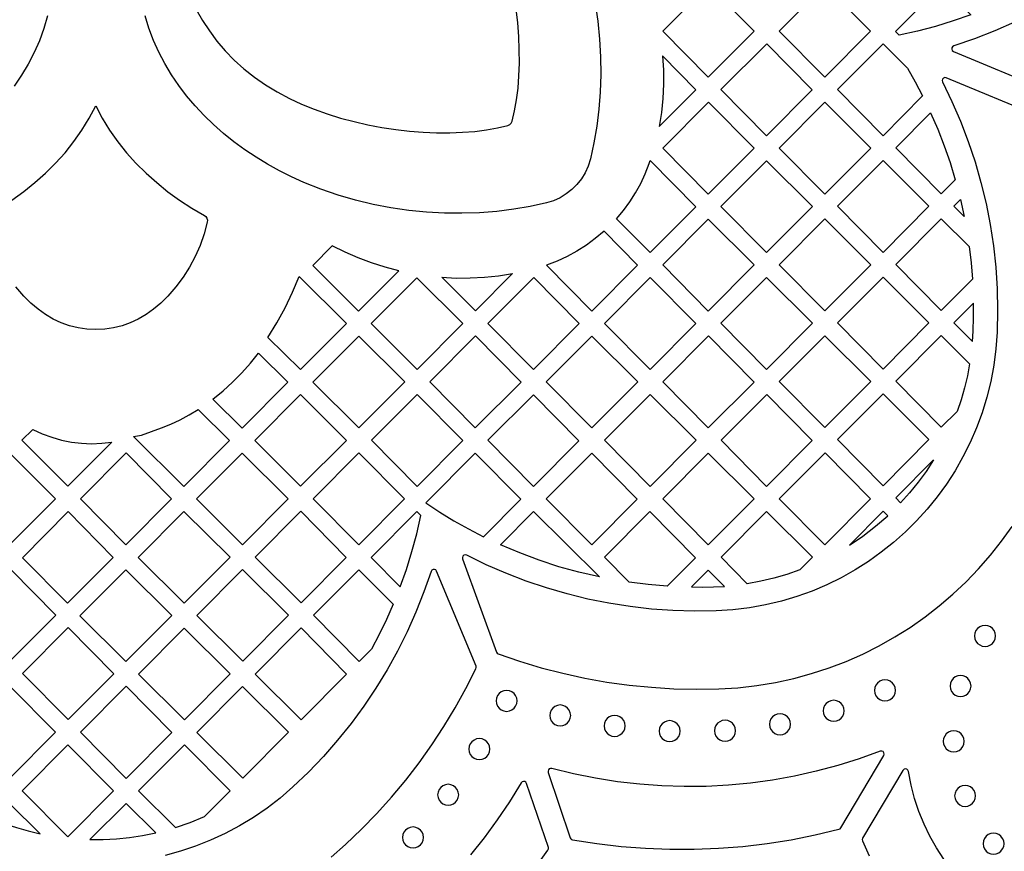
# Model space of a CAD drawing. Header units: millimetres. Extents: x -1176 to 822, y -1617 to -119.
# Tile 86 of 113: x 469 to 627, y -1051 to -917. Entities that reach past the tile are written whole.
import ezdxf

# ---------------------------------------------------------------- set-up
doc = ezdxf.new("R2010")
doc.units = ezdxf.units.MM
doc.layers.add('pattern', color=5, linetype='Continuous')

msp = doc.modelspace()

# ---------------------------------------------------------------- linework, layer by layer
at = {"layer": 'pattern'}
for points in [[(586.4, -918.96), (579.05, -926.33), (571.75, -918.93), (579.09, -911.56)], [(597.75, -926.33), (590.44, -918.93), (597.79, -911.56), (605.09, -918.96)], [(621.18, -916.29), (618.36, -917.28), (615.51, -918.17), (612.63, -918.94), (609.72, -919.6), (609.09, -918.97), (616.45, -911.58)], [(588.4, -935.72), (581.09, -928.31), (588.44, -920.95), (595.75, -928.35)], [(611.01, -924.85), (612.27, -927.07), (613.46, -929.33), (607.1, -935.71), (599.79, -928.3), (607.1, -920.97)], [(571.19, -934.23), (577.05, -928.35), (571.7, -922.92), (571.86, -925.21), (571.88, -927.47), (571.78, -929.72), (571.55, -931.97)], [(571.75, -937.7), (579.09, -930.33), (586.4, -937.73), (579.05, -945.1)], [(590.44, -937.69), (597.75, -930.35), (605.13, -937.69), (597.75, -945.09)], [(614.75, -932.02), (615.89, -934.66), (616.93, -937.33), (617.87, -940.03), (618.71, -942.78), (616.45, -945.06), (609.14, -937.65)], [(564.33, -949.04), (565.46, -947.7), (566.48, -946.31), (567.39, -944.88), (568.21, -943.39), (568.94, -941.84), (569.57, -940.2), (569.74, -939.71), (577.05, -947.12), (569.71, -954.48)], [(595.78, -947.07), (588.4, -954.48), (581.09, -947.07), (588.41, -939.74)], [(614.48, -947.03), (607.1, -954.44), (599.79, -947.03), (607.1, -939.7)], [(620.14, -948.67), (618.48, -947), (619.54, -945.94)], [(571.75, -956.46), (579.06, -949.12), (586.44, -956.46), (579.06, -963.86)], [(605.13, -956.42), (597.75, -963.82), (590.44, -956.42), (597.75, -949.08)], [(620.95, -953.52), (621.26, -956.13), (621.48, -958.74), (616.45, -963.79), (609.14, -956.38), (616.45, -949.05)], [(562.32, -951.05), (560.92, -952.23), (559.48, -953.3), (557.98, -954.25), (556.42, -955.1), (554.79, -955.84), (553.07, -956.48), (560.35, -963.86), (567.7, -956.49)], [(529.4, -957.39), (527.17, -956.81), (524.99, -956.12), (522.86, -955.32), (520.76, -954.41), (518.7, -953.39), (515.56, -956.54), (522.93, -963.88)], [(508.36, -968.08), (509.81, -965.73), (511.13, -963.32), (512.32, -960.85), (513.39, -958.3), (520.98, -965.84), (513.59, -973.25)], [(524.94, -965.88), (532.29, -958.51), (539.67, -965.85), (532.33, -973.21)], [(547.65, -957.84), (541.69, -963.82), (536.27, -958.44), (538.57, -958.56), (540.85, -958.55), (543.11, -958.43), (545.38, -958.2)], [(551.04, -958.47), (558.35, -965.88), (551, -973.24), (543.69, -965.84)], [(569.7, -973.24), (562.39, -965.84), (569.74, -958.47), (577.05, -965.87)], [(588.41, -958.47), (595.79, -965.8), (588.4, -973.21), (581.09, -965.8)], [(607.1, -973.17), (599.79, -965.76), (607.1, -958.43), (614.48, -965.76)], [(621.46, -968.74), (621.56, -967.06), (621.63, -964.82), (621.63, -962.57), (618.48, -965.73)], [(522.97, -982.6), (515.6, -975.25), (522.94, -967.89), (530.32, -975.23)], [(541.65, -982.62), (549, -975.25), (541.69, -967.85), (534.34, -975.22)], [(560.35, -982.62), (553.04, -975.22), (560.36, -967.88), (567.74, -975.22)], [(579.06, -982.62), (571.75, -975.22), (579.09, -967.85), (586.4, -975.25)], [(590.44, -975.15), (597.75, -967.81), (605.13, -975.15), (597.75, -982.55)], [(621.01, -972.31), (620.64, -974.26), (620.18, -976.19), (619.63, -978.09), (618.98, -979.97), (616.45, -982.51), (609.14, -975.11), (616.45, -967.78)], [(499.54, -977.99), (501.16, -976.65), (502.69, -975.25), (504.16, -973.78), (505.55, -972.24), (506.88, -970.61), (511.57, -975.27), (504.23, -982.64)], [(520.97, -984.61), (513.59, -977.27), (506.24, -984.64), (513.62, -991.98)], [(532.34, -977.23), (539.65, -984.64), (532.3, -992), (524.99, -984.6)], [(543.69, -984.6), (550.99, -977.28), (558.3, -984.68), (551, -992)], [(569.71, -977.26), (577.09, -984.6), (569.7, -992), (562.39, -984.6)], [(581.1, -984.6), (588.44, -977.23), (595.75, -984.63), (588.41, -992)], [(607.1, -977.16), (614.48, -984.49), (607.1, -991.9), (599.79, -984.49)], [(497.17, -979.63), (502.22, -984.65), (494.88, -992.01), (486.81, -984), (488.05, -983.76), (489.68, -983.2), (491.26, -982.62), (492.78, -981.99), (494.27, -981.3), (495.73, -980.52)], [(470.65, -982.85), (472.14, -983.55), (473.67, -984.12), (475.23, -984.57), (476.83, -984.89), (478.44, -985.08), (480.07, -985.15), (481.7, -985.08), (483.33, -984.88), (476.25, -991.98), (468.89, -984.59)], [(466.9, -986.62), (474.25, -993.99), (466.9, -1001.36), (459.56, -993.99)], [(478.28, -994.01), (485.55, -1001.37), (492.9, -994), (485.59, -986.6)], [(504.23, -986.65), (496.9, -994.01), (504.28, -1001.35), (511.62, -993.99)], [(515.64, -993.98), (522.95, -1001.38), (530.29, -994.01), (522.98, -986.61)], [(533.69, -994.63), (535.94, -996.11), (538.23, -997.51), (540.57, -998.83), (542.96, -1000.07), (548.95, -994.06), (541.64, -986.66)], [(567.65, -994.06), (560.35, -1001.38), (553.04, -993.98), (560.34, -986.66)], [(586.44, -993.98), (579.06, -1001.38), (571.75, -993.98), (579.06, -986.64)], [(597.79, -986.61), (605.1, -994.01), (597.76, -1001.38), (590.45, -993.97)], [(609.93, -994.64), (609.14, -993.84), (615.2, -987.76), (614.01, -989.58), (612.74, -991.33), (611.38, -993.02)], [(476.2, -1010.75), (468.98, -1003.44), (476.28, -996.03), (483.55, -1003.39)], [(494.93, -1010.72), (502.28, -1003.36), (494.89, -996.02), (487.55, -1003.39)], [(513.63, -995.99), (506.3, -1003.35), (513.68, -1010.68), (520.94, -1003.39)], [(529.6, -1008.12), (530.6, -1005.31), (531.49, -1002.47), (532.27, -999.6), (532.93, -996.69), (532.29, -996.03), (524.94, -1003.4)], [(545.68, -1001.36), (551.01, -996.02), (561.58, -1006.53), (558.3, -1005.77), (555.08, -1004.88), (551.91, -1003.85), (548.78, -1002.68)], [(566.36, -1007.38), (562.39, -1003.36), (569.69, -996.03), (577, -1003.44), (572.45, -1008.01), (569.4, -1007.75)], [(585.31, -1007.63), (581.1, -1003.36), (588.41, -996.02), (595.79, -1003.36), (593.74, -1005.41), (591.67, -1006.13), (589.59, -1006.73), (587.47, -1007.23)], [(607.85, -996.7), (607.14, -995.99), (601.72, -1001.43), (603.86, -999.97), (605.9, -998.4)], [(466.97, -1020.01), (474.32, -1012.64), (467.1, -1005.34), (459.79, -1012.74)], [(478.2, -1012.77), (485.58, -1020.1), (492.92, -1012.73), (485.54, -1005.4)], [(496.94, -1012.72), (504.33, -1020.06), (511.67, -1012.69), (504.29, -1005.36)], [(528.48, -1010.9), (527.4, -1013.35), (526.22, -1015.75), (524.97, -1018.11), (522.99, -1020.1), (515.68, -1012.69), (522.95, -1005.4)], [(581.64, -1008.05), (579.05, -1005.42), (576.38, -1008.09), (578.14, -1008.15), (579.89, -1008.13)], [(468.97, -1022.03), (476.28, -1029.43), (483.63, -1022.06), (476.31, -1014.66)], [(621.79, -1016), (621.85, -1016.44), (622.02, -1016.85), (622.28, -1017.19), (622.63, -1017.45), (623.03, -1017.62), (623.48, -1017.68), (623.92, -1017.62), (624.33, -1017.45), (624.67, -1017.19), (624.93, -1016.85), (625.1, -1016.44), (625.16, -1016), (625.1, -1015.55), (624.93, -1015.15), (624.67, -1014.8), (624.33, -1014.54), (623.92, -1014.37), (623.48, -1014.31), (623.03, -1014.37), (622.63, -1014.54), (622.28, -1014.8), (622.02, -1015.15), (621.85, -1015.55)], [(487.59, -1022.11), (494.98, -1029.44), (502.32, -1022.07), (494.94, -1014.74)], [(513.68, -1014.7), (506.3, -1022.11), (513.68, -1029.44), (520.99, -1022.11)], [(617.86, -1024.04), (617.92, -1024.48), (618.09, -1024.89), (618.35, -1025.23), (618.69, -1025.49), (619.1, -1025.66), (619.54, -1025.72), (619.99, -1025.66), (620.39, -1025.49), (620.74, -1025.23), (621, -1024.89), (621.17, -1024.48), (621.23, -1024.04), (621.17, -1023.59), (621, -1023.18), (620.74, -1022.84), (620.39, -1022.58), (619.99, -1022.41), (619.54, -1022.35), (619.1, -1022.41), (618.69, -1022.58), (618.35, -1022.84), (618.09, -1023.18), (617.92, -1023.59)], [(459.61, -1031.41), (466.93, -1038.81), (474.27, -1031.44), (466.96, -1024.04)], [(478.28, -1031.45), (485.59, -1038.85), (492.93, -1031.49), (485.62, -1024.08)], [(504.29, -1024.12), (496.95, -1031.49), (504.33, -1038.82), (511.67, -1031.45)], [(605.74, -1024.74), (605.8, -1025.19), (605.96, -1025.59), (606.23, -1025.93), (606.57, -1026.19), (606.97, -1026.36), (607.42, -1026.43), (607.87, -1026.36), (608.27, -1026.19), (608.61, -1025.93), (608.87, -1025.59), (609.04, -1025.19), (609.1, -1024.74), (609.04, -1024.29), (608.87, -1023.89), (608.61, -1023.55), (608.27, -1023.28), (607.87, -1023.11), (607.42, -1023.05), (606.97, -1023.11), (606.57, -1023.28), (606.23, -1023.55), (605.96, -1023.89), (605.8, -1024.29)], [(544.99, -1026.41), (545.05, -1026.86), (545.22, -1027.26), (545.49, -1027.6), (545.83, -1027.87), (546.23, -1028.04), (546.68, -1028.1), (547.12, -1028.04), (547.53, -1027.87), (547.87, -1027.6), (548.13, -1027.26), (548.3, -1026.86), (548.36, -1026.41), (548.3, -1025.96), (548.13, -1025.56), (547.87, -1025.22), (547.53, -1024.96), (547.12, -1024.79), (546.68, -1024.73), (546.23, -1024.79), (545.83, -1024.96), (545.49, -1025.22), (545.22, -1025.56), (545.05, -1025.96)], [(553.6, -1028.77), (553.66, -1029.22), (553.83, -1029.62), (554.09, -1029.96), (554.43, -1030.22), (554.84, -1030.39), (555.29, -1030.45), (555.73, -1030.39), (556.13, -1030.22), (556.48, -1029.96), (556.74, -1029.62), (556.91, -1029.22), (556.97, -1028.77), (556.91, -1028.32), (556.74, -1027.92), (556.48, -1027.57), (556.13, -1027.31), (555.73, -1027.14), (555.29, -1027.08), (554.84, -1027.14), (554.43, -1027.31), (554.09, -1027.57), (553.83, -1027.92), (553.66, -1028.32)], [(597.5, -1028.02), (597.56, -1028.46), (597.73, -1028.87), (598, -1029.21), (598.34, -1029.47), (598.74, -1029.64), (599.19, -1029.7), (599.64, -1029.64), (600.04, -1029.47), (600.38, -1029.21), (600.64, -1028.87), (600.81, -1028.46), (600.87, -1028.02), (600.81, -1027.57), (600.64, -1027.16), (600.38, -1026.82), (600.04, -1026.56), (599.64, -1026.39), (599.19, -1026.33), (598.74, -1026.39), (598.34, -1026.56), (598, -1026.82), (597.73, -1027.16), (597.56, -1027.57)], [(562.34, -1030.43), (562.4, -1030.88), (562.57, -1031.28), (562.83, -1031.62), (563.17, -1031.89), (563.58, -1032.06), (564.02, -1032.12), (564.47, -1032.06), (564.87, -1031.89), (565.21, -1031.62), (565.48, -1031.28), (565.65, -1030.88), (565.71, -1030.43), (565.65, -1029.98), (565.48, -1029.58), (565.21, -1029.24), (564.87, -1028.98), (564.47, -1028.81), (564.02, -1028.75), (563.58, -1028.81), (563.17, -1028.98), (562.83, -1029.24), (562.57, -1029.58), (562.4, -1029.98)], [(588.89, -1030.17), (588.95, -1030.62), (589.12, -1031.02), (589.38, -1031.36), (589.72, -1031.63), (590.12, -1031.8), (590.57, -1031.86), (591.02, -1031.8), (591.42, -1031.63), (591.76, -1031.36), (592.03, -1031.02), (592.2, -1030.62), (592.26, -1030.17), (592.2, -1029.72), (592.03, -1029.32), (591.76, -1028.98), (591.42, -1028.72), (591.02, -1028.55), (590.57, -1028.49), (590.12, -1028.55), (589.72, -1028.72), (589.38, -1028.98), (589.12, -1029.32), (588.95, -1029.72)], [(571.18, -1031.27), (571.24, -1031.72), (571.4, -1032.12), (571.67, -1032.46), (572.01, -1032.73), (572.41, -1032.9), (572.86, -1032.96), (573.31, -1032.9), (573.71, -1032.73), (574.05, -1032.46), (574.32, -1032.12), (574.49, -1031.72), (574.55, -1031.27), (574.49, -1030.82), (574.32, -1030.42), (574.05, -1030.08), (573.71, -1029.82), (573.31, -1029.65), (572.86, -1029.59), (572.41, -1029.65), (572.01, -1029.82), (571.67, -1030.08), (571.4, -1030.42), (571.24, -1030.82)], [(580.06, -1031.21), (580.12, -1031.66), (580.29, -1032.06), (580.55, -1032.41), (580.89, -1032.67), (581.3, -1032.84), (581.75, -1032.9), (582.19, -1032.84), (582.6, -1032.67), (582.94, -1032.41), (583.2, -1032.06), (583.37, -1031.66), (583.43, -1031.21), (583.37, -1030.77), (583.2, -1030.36), (582.94, -1030.02), (582.6, -1029.76), (582.19, -1029.59), (581.75, -1029.53), (581.3, -1029.59), (580.89, -1029.76), (580.55, -1030.02), (580.29, -1030.36), (580.12, -1030.77)], [(616.77, -1032.91), (616.83, -1033.36), (617, -1033.76), (617.26, -1034.11), (617.6, -1034.37), (618, -1034.54), (618.45, -1034.6), (618.9, -1034.54), (619.3, -1034.37), (619.64, -1034.11), (619.91, -1033.76), (620.08, -1033.36), (620.14, -1032.91), (620.08, -1032.47), (619.91, -1032.06), (619.64, -1031.72), (619.3, -1031.46), (618.9, -1031.29), (618.45, -1031.23), (618, -1031.29), (617.6, -1031.46), (617.26, -1031.72), (617, -1032.06), (616.83, -1032.47)], [(476.27, -1033.46), (468.92, -1040.83), (476.24, -1048.23), (483.58, -1040.87)], [(493.52, -1046.75), (495.87, -1045.94), (498.16, -1045), (502.29, -1040.86), (494.97, -1033.46), (487.59, -1040.86)], [(540.62, -1034.16), (540.68, -1034.61), (540.85, -1035.01), (541.12, -1035.35), (541.46, -1035.61), (541.86, -1035.78), (542.31, -1035.84), (542.76, -1035.78), (543.16, -1035.61), (543.5, -1035.35), (543.77, -1035.01), (543.94, -1034.61), (544, -1034.16), (543.94, -1033.71), (543.77, -1033.31), (543.5, -1032.97), (543.16, -1032.7), (542.76, -1032.53), (542.31, -1032.47), (541.86, -1032.53), (541.46, -1032.7), (541.12, -1032.97), (540.85, -1033.31), (540.68, -1033.71)], [(557.28, -1048.71), (561.16, -1049.32), (565.06, -1049.77), (568.97, -1050.08), (572.88, -1050.23), (576.79, -1050.22), (580.7, -1050.07), (584.6, -1049.77), (588.48, -1049.31), (592.35, -1048.7), (596.2, -1047.94), (600.03, -1047.03), (600.2, -1046.96), (600.32, -1046.81), (607.23, -1035.2), (607.3, -1034.96), (607.25, -1034.74), (607.11, -1034.57), (606.89, -1034.48), (606.65, -1034.51), (603.26, -1035.73), (599.83, -1036.8), (596.37, -1037.72), (592.88, -1038.5), (589.37, -1039.13), (585.84, -1039.62), (582.29, -1039.95), (578.73, -1040.14), (575.17, -1040.18), (571.6, -1040.07), (568.04, -1039.81), (564.49, -1039.4), (560.95, -1038.84), (557.43, -1038.13), (553.93, -1037.28), (553.72, -1037.27), (553.53, -1037.35), (553.4, -1037.49), (553.33, -1037.68), (553.35, -1037.9), (556.91, -1048.39), (556.99, -1048.55), (557.11, -1048.66)], [(535.61, -1041.5), (535.67, -1041.95), (535.84, -1042.35), (536.11, -1042.69), (536.45, -1042.95), (536.85, -1043.12), (537.3, -1043.18), (537.75, -1043.12), (538.15, -1042.95), (538.49, -1042.69), (538.76, -1042.35), (538.93, -1041.95), (538.99, -1041.5), (538.93, -1041.05), (538.76, -1040.65), (538.49, -1040.31), (538.15, -1040.04), (537.75, -1039.87), (537.3, -1039.81), (536.85, -1039.87), (536.45, -1040.04), (536.11, -1040.31), (535.84, -1040.65), (535.67, -1041.05)], [(618.6, -1041.66), (618.66, -1042.11), (618.83, -1042.51), (619.09, -1042.86), (619.43, -1043.12), (619.83, -1043.29), (620.28, -1043.35), (620.73, -1043.29), (621.13, -1043.12), (621.47, -1042.86), (621.74, -1042.51), (621.91, -1042.11), (621.97, -1041.66), (621.91, -1041.22), (621.74, -1040.81), (621.47, -1040.47), (621.13, -1040.21), (620.73, -1040.04), (620.28, -1039.98), (619.83, -1040.04), (619.43, -1040.21), (619.09, -1040.47), (618.83, -1040.81), (618.66, -1041.22)], [(464.33, -1045.44), (466.16, -1046.14), (468.01, -1046.76), (469.88, -1047.3), (471.79, -1047.75), (466.88, -1042.88)], [(490.35, -1047.6), (485.59, -1042.88), (479.8, -1048.68), (481.94, -1048.68), (484.05, -1048.57), (486.16, -1048.35), (488.25, -1048.03)], [(529.98, -1048.34), (530.04, -1048.79), (530.21, -1049.19), (530.47, -1049.53), (530.81, -1049.8), (531.22, -1049.97), (531.66, -1050.03), (532.11, -1049.97), (532.51, -1049.8), (532.86, -1049.53), (533.12, -1049.19), (533.29, -1048.79), (533.35, -1048.34), (533.29, -1047.89), (533.12, -1047.49), (532.86, -1047.15), (532.51, -1046.89), (532.11, -1046.72), (531.66, -1046.66), (531.22, -1046.72), (530.81, -1046.89), (530.47, -1047.15), (530.21, -1047.49), (530.04, -1047.89)], [(623.16, -1049.34), (623.22, -1049.79), (623.39, -1050.19), (623.66, -1050.53), (624, -1050.8), (624.4, -1050.97), (624.85, -1051.03), (625.29, -1050.97), (625.7, -1050.8), (626.04, -1050.53), (626.3, -1050.19), (626.47, -1049.79), (626.53, -1049.34), (626.47, -1048.89), (626.3, -1048.49), (626.04, -1048.15), (625.7, -1047.89), (625.29, -1047.72), (624.85, -1047.66), (624.4, -1047.72), (624, -1047.89), (623.66, -1048.15), (623.39, -1048.49), (623.22, -1048.89)]]:
    msp.add_lwpolyline(points, close=True, dxfattribs=at)
for points in [[(560.91, -914.48), (561.32, -917.34), (561.61, -920.21), (561.76, -923.06), (561.79, -925.9), (561.7, -928.71), (561.49, -931.48), (561.15, -934.2), (560.7, -936.86), (560.13, -939.45), (559.78, -940.58), (559.29, -941.65), (558.69, -942.64), (557.98, -943.55), (557.16, -944.36), (556.26, -945.07), (555.26, -945.68), (554.2, -946.16), (553.07, -946.51), (550.48, -947.08), (547.82, -947.53), (545.1, -947.86), (542.33, -948.08), (539.52, -948.17), (536.69, -948.14), (533.83, -947.98), (530.97, -947.7), (528.1, -947.29), (525.25, -946.74), (522.42, -946.07), (519.62, -945.26), (516.86, -944.31), (514.15, -943.22), (512.16, -942.32), (510.21, -941.34), (508.31, -940.29), (506.46, -939.16), (504.66, -937.96), (502.92, -936.69), (501.24, -935.35), (499.64, -933.94), (498.11, -932.47), (496.67, -930.93), (495.31, -929.33), (494.04, -927.66), (492.87, -925.94), (491.81, -924.15), (490.85, -922.31), (490, -920.41), (489.27, -918.46), (488.67, -916.46)], [(473.01, -916.5), (472.41, -918.51), (471.69, -920.47), (470.85, -922.38), (469.89, -924.23), (468.82, -926.02), (467.65, -927.75)], [(496.86, -915.45), (497.86, -917.21), (498.97, -918.91), (500.19, -920.54), (501.52, -922.09), (502.97, -923.57), (504.52, -924.98), (506.19, -926.3), (507.96, -927.54), (509.84, -928.69), (511.82, -929.75), (513.77, -930.65), (515.79, -931.48), (517.89, -932.22), (520.03, -932.88), (522.22, -933.46), (524.43, -933.96), (526.66, -934.38), (528.88, -934.71), (531.1, -934.97), (533.29, -935.14), (535.45, -935.23), (537.56, -935.24), (539.6, -935.17), (541.57, -935.02), (543.45, -934.78), (545.22, -934.47), (546.89, -934.07), (547.21, -933.93), (547.42, -933.72), (547.56, -933.4), (547.96, -931.73), (548.27, -929.95), (548.51, -928.08), (548.66, -926.11), (548.73, -924.07), (548.72, -921.96), (548.63, -919.8), (548.46, -917.61), (548.21, -915.39)], [(628.23, -917.51), (625.03, -918.91), (621.77, -920.18), (618.46, -921.3), (618.25, -921.43), (618.14, -921.63), (618.13, -921.85), (618.22, -922.06), (618.42, -922.21), (633.37, -928.4)], [(632.51, -932.74), (617.25, -926.42), (617.01, -926.38), (616.79, -926.46), (616.64, -926.63), (616.58, -926.84), (616.63, -927.08), (618.15, -930.21), (619.54, -933.39), (620.77, -936.63), (621.87, -939.91), (622.83, -943.23), (623.64, -946.58), (624.3, -949.97), (624.82, -953.39), (625.19, -956.83), (625.42, -960.28), (625.49, -963.75), (625.42, -967.23), (625.22, -969.92), (624.88, -972.56), (624.39, -975.16), (623.76, -977.7), (623, -980.19), (622.11, -982.61), (621.08, -984.97), (619.94, -987.26), (618.67, -989.48), (617.29, -991.62), (615.8, -993.67), (614.2, -995.64), (612.5, -997.52), (610.7, -999.31), (608.81, -1000.99), (606.83, -1002.57), (604.76, -1004.05), (602.61, -1005.41), (600.38, -1006.66), (598.09, -1007.78), (595.72, -1008.79), (593.29, -1009.66), (590.79, -1010.41), (588.25, -1011.01), (585.65, -1011.48), (583, -1011.8), (580.31, -1011.97), (576.84, -1012.02), (573.38, -1011.92), (569.93, -1011.68), (566.51, -1011.29), (563.1, -1010.75), (559.72, -1010.07), (556.38, -1009.25), (553.07, -1008.29), (549.8, -1007.18), (546.58, -1005.94), (543.4, -1004.56), (540.28, -1003.04), (540.05, -1002.98), (539.84, -1003.04), (539.67, -1003.18), (539.59, -1003.39), (539.61, -1003.63), (545.06, -1018.6), (545.17, -1018.77), (545.35, -1018.88), (548.77, -1020.05), (552.22, -1021.09), (555.71, -1021.99), (559.23, -1022.76), (562.78, -1023.39), (566.34, -1023.89), (569.93, -1024.24), (573.53, -1024.46), (577.14, -1024.54), (580.75, -1024.48), (583.82, -1024.3), (586.85, -1023.95), (589.83, -1023.46), (592.76, -1022.83), (595.63, -1022.05), (598.44, -1021.13), (601.19, -1020.08), (603.88, -1018.9), (606.49, -1017.59), (609.02, -1016.16), (611.48, -1014.62), (613.85, -1012.95), (616.14, -1011.18), (618.33, -1009.3), (620.43, -1007.31), (622.43, -1005.23), (624.33, -1003.05), (626.12, -1000.78), (627.81, -998.42)], [(467.28, -946.04), (469.16, -944.69), (470.96, -943.25), (472.67, -941.72), (474.29, -940.12), (475.8, -938.44), (477.21, -936.67), (478.51, -934.83), (479.69, -932.92), (480.73, -930.93), (481.78, -932.92), (482.96, -934.84), (484.25, -936.68), (485.67, -938.44), (487.18, -940.12), (488.8, -941.73), (490.52, -943.25), (492.32, -944.7), (494.19, -946.05), (496.15, -947.32), (498.17, -948.51), (498.41, -948.7), (498.58, -948.96), (498.66, -949.26), (498.64, -949.57), (498.11, -951.48), (497.47, -953.33), (496.69, -955.1), (495.78, -956.8), (494.75, -958.43), (493.59, -959.98), (492.31, -961.47), (491.18, -962.59), (490.01, -963.58), (488.81, -964.43), (487.56, -965.16), (486.28, -965.75), (484.95, -966.21), (483.59, -966.54), (482.19, -966.74), (480.74, -966.81), (479.3, -966.74), (477.89, -966.54), (476.53, -966.21), (475.2, -965.75), (473.92, -965.16), (472.67, -964.43), (471.47, -963.58), (470.3, -962.59), (469.18, -961.47), (467.89, -959.98)], [(518.5, -1051.49), (520.83, -1049.47), (523.39, -1047.03), (525.86, -1044.5), (528.22, -1041.87), (530.48, -1039.16), (532.64, -1036.37), (534.69, -1033.5), (536.63, -1030.55), (538.45, -1027.52), (540.16, -1024.43), (541.76, -1021.27), (541.81, -1021.07), (541.77, -1020.87), (535.45, -1005.61), (535.3, -1005.41), (535.1, -1005.32), (534.87, -1005.33), (534.68, -1005.44), (534.55, -1005.65), (533.41, -1008.94), (532.13, -1012.16), (530.72, -1015.32), (529.18, -1018.42), (527.51, -1021.44), (525.71, -1024.39), (523.78, -1027.25), (521.73, -1030.04), (519.56, -1032.73), (517.28, -1035.33), (514.88, -1037.84), (512.37, -1040.24), (510.33, -1042.01), (508.22, -1043.64), (506.03, -1045.13), (503.79, -1046.48), (501.5, -1047.7), (499.15, -1048.78), (496.76, -1049.73), (494.33, -1050.54), (491.86, -1051.21)], [(616.86, -1051.84), (615.69, -1050.03), (614.63, -1048.15), (613.69, -1046.19), (612.87, -1044.17), (612.18, -1042.08), (611.62, -1039.94), (611.2, -1037.75), (611.1, -1037.52), (610.92, -1037.38), (610.7, -1037.34), (610.48, -1037.4), (610.3, -1037.57), (603.83, -1048.45), (603.76, -1048.66), (603.8, -1048.88), (604.9, -1051.3)], [(551.06, -1053.51), (553.32, -1050.4), (553.41, -1050.19), (553.38, -1049.97), (549.89, -1039.67), (549.77, -1039.47), (549.58, -1039.36), (549.37, -1039.34), (549.17, -1039.41), (549.02, -1039.58), (547.15, -1042.6), (545.17, -1045.53), (543.07, -1048.38), (540.87, -1051.13)]]:
    msp.add_lwpolyline(points, dxfattribs=at)

doc.saveas('drawing.dxf')
